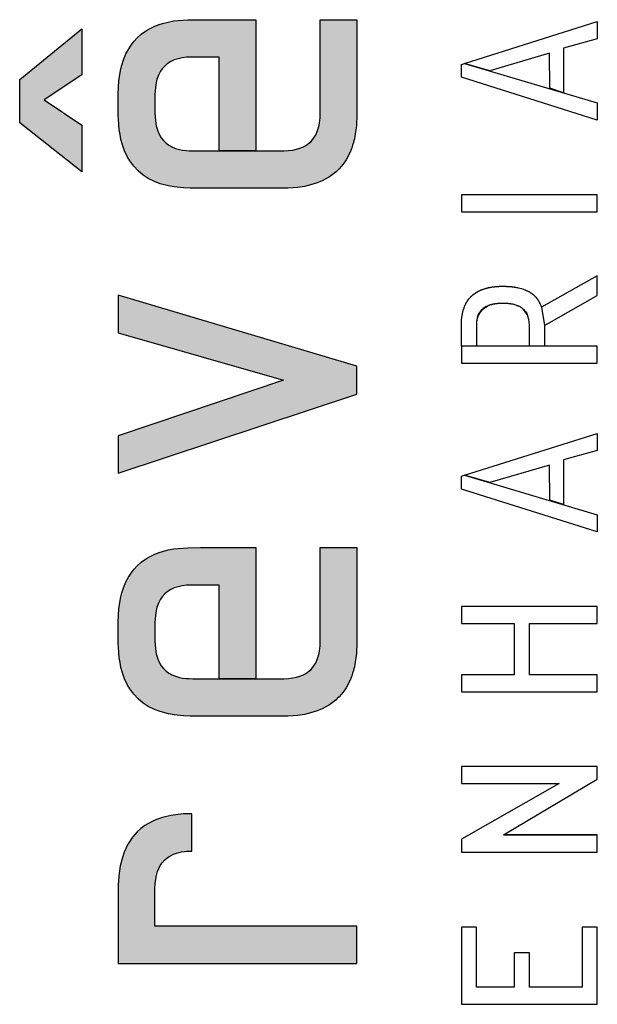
# Model space of a CAD drawing. Extents: x 0 to 116, y 0 to 84.
# Tile 11 of 22: x 100.255 to 100.85, y 1.836 to 2.85. Entities that reach past the tile are written whole.
import ezdxf

# ---------------------------------------------------------------- set-up
doc = ezdxf.new("R2010")
doc.units = 0
doc.layers.add('16', color=7, linetype='CONTINUOUS')
doc.layers.add('7', color=7, linetype='CONTINUOUS')

msp = doc.modelspace()

# ---------------------------------------------------------------- linework, layer by layer
at = {"layer": '16', "linetype": 'CONTINUOUS'}
for p, q in [((100.712926, 2.804645), (100.849719, 2.847646)), ((100.849719, 2.847646), (100.849719, 2.830038)), ((100.849719, 2.830038), (100.814717, 2.820361)), ((100.814717, 2.820361), (100.814717, 2.774395)), ((100.800593, 2.815044), (100.738976, 2.79706)), ((100.800694, 2.779093), (100.800593, 2.815044)), ((100.709683, 2.803625), (100.712926, 2.804645)), ((100.709683, 2.790433), (100.709683, 2.803625)), ((100.712926, 2.804645), (100.849719, 2.764022)), ((100.738976, 2.79706), (100.712926, 2.804645)), ((100.849719, 2.746414), (100.709683, 2.790433)), ((100.814717, 2.774395), (100.800694, 2.779093)), ((100.849719, 2.764022), (100.849719, 2.746414)), ((100.849719, 2.669477), (100.709683, 2.669477)), ((100.709683, 2.669477), (100.709683, 2.651869)), ((100.849719, 2.651869), (100.849719, 2.669477)), ((100.709683, 2.651869), (100.849719, 2.651869)), ((100.849717, 2.586113), (100.792064, 2.553631)), ((100.849719, 2.586111), (100.849717, 2.586113)), ((100.849719, 2.56577), (100.849719, 2.586111)), ((100.738243, 2.573968), (100.738793, 2.574079)), ((100.738793, 2.574079), (100.739347, 2.574185)), ((100.739347, 2.574185), (100.739906, 2.574286)), ((100.739906, 2.574286), (100.740471, 2.574382)), ((100.740471, 2.574382), (100.741042, 2.574474)), ((100.741042, 2.574474), (100.741617, 2.574561)), ((100.741617, 2.574561), (100.742197, 2.574643)), ((100.742197, 2.574643), (100.742783, 2.57472)), ((100.742783, 2.57472), (100.743374, 2.574792)), ((100.743374, 2.574792), (100.743971, 2.574859)), ((100.743971, 2.574859), (100.744572, 2.574922)), ((100.744572, 2.574922), (100.745179, 2.57498)), ((100.745179, 2.57498), (100.745791, 2.575033)), ((100.745791, 2.575033), (100.746409, 2.575081)), ((100.746409, 2.575081), (100.747031, 2.575124)), ((100.747031, 2.575124), (100.747658, 2.575162)), ((100.747658, 2.575162), (100.748291, 2.575195)), ((100.748291, 2.575195), (100.748929, 2.575224)), ((100.748929, 2.575224), (100.750222, 2.575267)), ((100.750222, 2.575267), (100.750875, 2.575281)), ((100.750875, 2.575281), (100.751535, 2.57529)), ((100.751535, 2.57529), (100.752199, 2.575294)), ((100.752199, 2.575294), (100.752777, 2.575294)), ((100.752777, 2.575294), (100.753291, 2.575291)), ((100.753291, 2.575291), (100.753803, 2.575286)), ((100.753803, 2.575286), (100.75431, 2.575278)), ((100.75431, 2.575278), (100.755317, 2.575253)), ((100.755317, 2.575253), (100.75631, 2.575218)), ((100.75631, 2.575218), (100.757291, 2.575173)), ((100.757291, 2.575173), (100.758259, 2.575117)), ((100.758259, 2.575117), (100.758737, 2.575085)), ((100.758737, 2.575085), (100.759213, 2.57505)), ((100.759213, 2.57505), (100.759685, 2.575013)), ((100.759685, 2.575013), (100.760153, 2.574973)), ((100.760153, 2.574973), (100.76062, 2.57493)), ((100.76062, 2.57493), (100.761081, 2.574885)), ((100.761081, 2.574885), (100.761541, 2.574837)), ((100.761541, 2.574837), (100.761997, 2.574787)), ((100.761997, 2.574787), (100.7629, 2.574678)), ((100.7629, 2.574678), (100.763788, 2.574558)), ((100.763788, 2.574558), (100.764228, 2.574494)), ((100.764228, 2.574494), (100.765098, 2.574359)), ((100.765098, 2.574359), (100.765527, 2.574287)), ((100.765527, 2.574287), (100.766378, 2.574136)), ((100.766378, 2.574136), (100.766797, 2.574056)), ((100.766797, 2.574056), (100.767627, 2.573889)), ((100.718329, 2.563288), (100.718941, 2.56396)), ((100.718941, 2.56396), (100.719256, 2.564289)), ((100.719256, 2.564289), (100.719574, 2.564613)), ((100.719574, 2.564613), (100.720228, 2.565247)), ((100.720228, 2.565247), (100.720563, 2.565556)), ((100.720563, 2.565556), (100.720903, 2.565861)), ((100.720903, 2.565861), (100.721599, 2.566456)), ((100.721599, 2.566456), (100.725391, 2.56914)), ((100.725799, 2.569382), (100.724988, 2.568893)), ((100.724988, 2.568893), (100.725391, 2.56914)), ((100.725391, 2.56914), (100.726213, 2.569618)), ((100.725391, 2.56914), (100.725799, 2.569382)), ((100.725799, 2.569382), (100.726213, 2.569618)), ((100.726213, 2.569618), (100.725799, 2.569382)), ((100.726213, 2.569618), (100.726631, 2.569851)), ((100.726631, 2.569851), (100.727055, 2.570078)), ((100.727055, 2.570078), (100.727483, 2.5703)), ((100.727483, 2.5703), (100.727918, 2.570518)), ((100.727918, 2.570518), (100.728357, 2.570731)), ((100.728357, 2.570731), (100.728801, 2.570938)), ((100.728801, 2.570938), (100.729251, 2.571141)), ((100.729251, 2.571141), (100.729707, 2.571339)), ((100.729707, 2.571339), (100.730167, 2.571533)), ((100.730167, 2.571533), (100.730632, 2.571721)), ((100.730632, 2.571721), (100.731103, 2.571905)), ((100.731103, 2.571905), (100.73158, 2.572084)), ((100.73158, 2.572084), (100.73206, 2.572258)), ((100.73206, 2.572258), (100.732546, 2.572427)), ((100.732546, 2.572427), (100.733038, 2.572591)), ((100.733038, 2.572591), (100.733535, 2.572751)), ((100.733535, 2.572751), (100.734038, 2.572905)), ((100.734038, 2.572905), (100.734545, 2.573055)), ((100.734545, 2.573055), (100.735057, 2.5732)), ((100.735057, 2.5732), (100.735575, 2.57334)), ((100.735575, 2.57334), (100.736099, 2.573475)), ((100.736099, 2.573475), (100.736626, 2.573606)), ((100.736626, 2.573606), (100.73716, 2.573731)), ((100.73716, 2.573731), (100.737698, 2.573852)), ((100.737698, 2.573852), (100.738243, 2.573968)), ((100.767627, 2.573889), (100.768038, 2.573801)), ((100.768038, 2.573801), (100.768444, 2.573711)), ((100.768444, 2.573711), (100.771582, 2.572894)), ((100.771582, 2.572894), (100.775213, 2.571634)), ((100.775213, 2.571634), (100.775557, 2.571493)), ((100.775557, 2.571493), (100.7759, 2.57135)), ((100.7759, 2.57135), (100.776237, 2.571204)), ((100.776237, 2.571204), (100.776573, 2.571055)), ((100.776573, 2.571055), (100.777233, 2.57075)), ((100.777233, 2.57075), (100.777559, 2.570594)), ((100.777559, 2.570594), (100.777881, 2.570435)), ((100.777881, 2.570435), (100.7782, 2.570273)), ((100.7782, 2.570273), (100.778516, 2.570109)), ((100.778516, 2.570109), (100.778827, 2.569941)), ((100.778827, 2.569941), (100.779138, 2.569772)), ((100.779138, 2.569772), (100.779442, 2.569599)), ((100.779442, 2.569599), (100.779746, 2.569424)), ((100.779746, 2.569424), (100.780045, 2.569247)), ((100.780045, 2.569247), (100.780633, 2.568883)), ((100.780633, 2.568883), (100.780923, 2.568698)), ((100.780923, 2.568698), (100.781492, 2.568319)), ((100.781492, 2.568319), (100.781772, 2.568125)), ((100.781772, 2.568125), (100.782322, 2.56773)), ((100.782322, 2.56773), (100.783122, 2.567117)), ((100.783122, 2.567117), (100.783639, 2.566696)), ((100.783639, 2.566696), (100.783892, 2.566481)), ((100.783892, 2.566481), (100.78625, 2.564187)), ((100.78625, 2.564187), (100.787507, 2.562683)), ((100.795251, 2.53479), (100.849719, 2.56577)), ((100.712617, 2.553712), (100.712795, 2.554167)), ((100.712795, 2.554167), (100.71336, 2.555502)), ((100.71336, 2.555502), (100.713559, 2.555937)), ((100.713559, 2.555937), (100.713763, 2.556367)), ((100.713763, 2.556367), (100.714187, 2.557214)), ((100.714187, 2.557214), (100.714406, 2.55763)), ((100.714406, 2.55763), (100.714861, 2.558447)), ((100.714861, 2.558447), (100.715097, 2.558848)), ((100.715097, 2.558848), (100.715338, 2.559245)), ((100.715338, 2.559245), (100.715583, 2.559637)), ((100.715583, 2.559637), (100.715835, 2.560024)), ((100.715835, 2.560024), (100.716091, 2.560406)), ((100.716091, 2.560406), (100.71689, 2.561523)), ((100.71689, 2.561523), (100.717169, 2.561886)), ((100.717169, 2.561886), (100.717451, 2.562244)), ((100.717451, 2.562244), (100.718031, 2.562945)), ((100.718031, 2.562945), (100.718329, 2.563288)), ((100.736656, 2.554959), (100.730985, 2.551275)), ((100.735316, 2.55432), (100.732224, 2.552341)), ((100.732441, 2.55251), (100.736656, 2.554959)), ((100.735841, 2.554583), (100.733345, 2.553156)), ((100.733345, 2.553156), (100.735316, 2.55432)), ((100.73611, 2.554711), (100.735841, 2.554583)), ((100.736381, 2.554837), (100.73611, 2.554711)), ((100.736934, 2.555079), (100.736381, 2.554837)), ((100.737499, 2.555311), (100.736934, 2.555079)), ((100.737787, 2.555422), (100.737499, 2.555311)), ((100.738373, 2.555638), (100.737787, 2.555422)), ((100.738671, 2.555741), (100.738373, 2.555638)), ((100.738973, 2.555842), (100.738671, 2.555741)), ((100.739585, 2.556036), (100.738973, 2.555842)), ((100.740211, 2.556219), (100.739585, 2.556036)), ((100.740529, 2.556307), (100.740211, 2.556219)), ((100.740851, 2.556392), (100.740529, 2.556307)), ((100.741175, 2.556474), (100.740851, 2.556392)), ((100.741503, 2.556554), (100.741175, 2.556474)), ((100.741834, 2.55663), (100.741503, 2.556554)), ((100.742169, 2.556704), (100.741834, 2.55663)), ((100.742507, 2.556776), (100.742169, 2.556704)), ((100.742848, 2.556844), (100.742507, 2.556776)), ((100.743193, 2.55691), (100.742848, 2.556844)), ((100.74354, 2.556974), (100.743193, 2.55691)), ((100.743892, 2.557034), (100.74354, 2.556974)), ((100.744247, 2.557092), (100.743892, 2.557034)), ((100.744605, 2.557147), (100.744247, 2.557092)), ((100.744967, 2.5572), (100.744605, 2.557147)), ((100.745331, 2.55725), (100.744967, 2.5572)), ((100.7457, 2.557297), (100.745331, 2.55725)), ((100.746071, 2.557341), (100.7457, 2.557297)), ((100.746445, 2.557383), (100.746071, 2.557341)), ((100.746823, 2.557422), (100.746445, 2.557383)), ((100.747589, 2.557492), (100.746823, 2.557422)), ((100.747978, 2.557523), (100.747589, 2.557492)), ((100.748369, 2.557551), (100.747978, 2.557523)), ((100.748763, 2.557577), (100.748369, 2.557551)), ((100.749562, 2.55762), (100.748763, 2.557577)), ((100.749968, 2.557637), (100.749562, 2.55762)), ((100.750375, 2.557652), (100.749968, 2.557637)), ((100.750787, 2.557664), (100.750375, 2.557652)), ((100.75162, 2.55768), (100.750787, 2.557664)), ((100.752042, 2.557684), (100.75162, 2.55768)), ((100.752467, 2.557686), (100.752042, 2.557684)), ((100.752891, 2.557684), (100.752467, 2.557686)), ((100.753312, 2.55768), (100.752891, 2.557684)), ((100.753728, 2.557674), (100.753312, 2.55768)), ((100.754143, 2.557664), (100.753728, 2.557674)), ((100.754554, 2.557652), (100.754143, 2.557664)), ((100.754961, 2.557637), (100.754554, 2.557652)), ((100.755366, 2.55762), (100.754961, 2.557637)), ((100.755766, 2.5576), (100.755366, 2.55762)), ((100.756163, 2.557577), (100.755766, 2.5576)), ((100.756949, 2.557523), (100.756163, 2.557577)), ((100.757336, 2.557492), (100.756949, 2.557523)), ((100.75772, 2.557458), (100.757336, 2.557492)), ((100.758101, 2.557422), (100.75772, 2.557458)), ((100.758479, 2.557383), (100.758101, 2.557422)), ((100.758853, 2.557341), (100.758479, 2.557383)), ((100.759224, 2.557297), (100.758853, 2.557341)), ((100.759591, 2.55725), (100.759224, 2.557297)), ((100.759955, 2.5572), (100.759591, 2.55725)), ((100.760674, 2.557092), (100.759955, 2.5572)), ((100.761027, 2.557034), (100.760674, 2.557092)), ((100.761727, 2.55691), (100.761027, 2.557034)), ((100.76207, 2.556844), (100.761727, 2.55691)), ((100.762411, 2.556776), (100.76207, 2.556844)), ((100.762749, 2.556704), (100.762411, 2.556776)), ((100.763742, 2.556474), (100.762749, 2.556704)), ((100.764066, 2.556392), (100.763742, 2.556474)), ((100.764705, 2.556219), (100.764066, 2.556392)), ((100.765638, 2.555941), (100.764705, 2.556219)), ((100.766243, 2.555741), (100.765638, 2.555941)), ((100.766541, 2.555638), (100.766243, 2.555741)), ((100.767414, 2.555311), (100.766541, 2.555638)), ((100.767698, 2.555196), (100.767414, 2.555311)), ((100.768257, 2.554959), (100.767698, 2.555196)), ((100.768531, 2.554837), (100.768257, 2.554959)), ((100.768801, 2.554711), (100.768531, 2.554837)), ((100.76907, 2.554583), (100.768801, 2.554711)), ((100.769335, 2.554453), (100.76907, 2.554583)), ((100.769595, 2.55432), (100.769335, 2.554453)), ((100.770107, 2.554045), (100.769595, 2.55432)), ((100.770606, 2.553759), (100.770107, 2.554045)), ((100.77085, 2.553612), (100.770606, 2.553759)), ((100.787507, 2.562683), (100.787705, 2.562424)), ((100.787705, 2.562424), (100.78828, 2.561628)), ((100.78828, 2.561628), (100.788466, 2.561357)), ((100.788466, 2.561357), (100.788647, 2.561084)), ((100.788647, 2.561084), (100.788826, 2.560809)), ((100.788826, 2.560809), (100.789173, 2.560249)), ((100.789173, 2.560249), (100.789342, 2.559965)), ((100.789342, 2.559965), (100.789828, 2.559098)), ((100.789985, 2.558803), (100.789669, 2.55939)), ((100.789669, 2.55939), (100.790137, 2.558506)), ((100.789828, 2.559098), (100.789985, 2.558803)), ((100.790137, 2.558506), (100.790575, 2.557599)), ((100.790432, 2.557904), (100.790287, 2.558207)), ((100.790287, 2.558207), (100.791482, 2.55539)), ((100.790575, 2.557599), (100.790432, 2.557904)), ((100.791482, 2.55539), (100.792205, 2.553711)), ((100.709871, 2.540777), (100.711252, 2.549403)), ((100.711252, 2.549403), (100.711383, 2.549901)), ((100.711383, 2.549901), (100.711519, 2.550395)), ((100.711519, 2.550395), (100.71166, 2.550883)), ((100.71166, 2.550883), (100.711806, 2.551367)), ((100.711806, 2.551367), (100.712444, 2.553253)), ((100.712444, 2.553253), (100.712617, 2.553712)), ((100.726328, 2.543675), (100.726163, 2.543121)), ((100.726416, 2.543949), (100.726328, 2.543675)), ((100.726416, 2.543949), (100.727729, 2.547019)), ((100.726602, 2.544487), (100.726416, 2.543949)), ((100.726508, 2.544219), (100.726416, 2.543949)), ((100.730046, 2.550312), (100.726508, 2.544219)), ((100.726699, 2.544753), (100.726602, 2.544487)), ((100.7268, 2.545015), (100.726699, 2.544753)), ((100.726905, 2.545275), (100.7268, 2.545015)), ((100.727013, 2.545533), (100.726905, 2.545275)), ((100.730791, 2.551087), (100.727013, 2.545533)), ((100.727013, 2.545533), (100.730412, 2.550705)), ((100.727729, 2.547019), (100.727013, 2.545533)), ((100.727729, 2.547019), (100.731384, 2.551641)), ((100.727995, 2.547493), (100.727729, 2.547019)), ((100.732441, 2.55251), (100.727995, 2.547493)), ((100.733818, 2.553463), (100.728717, 2.548631)), ((100.728717, 2.548631), (100.733114, 2.552998)), ((100.72919, 2.549282), (100.733818, 2.553463)), ((100.729355, 2.549493), (100.72919, 2.549282)), ((100.729523, 2.549702), (100.729355, 2.549493)), ((100.729869, 2.550111), (100.729523, 2.549702)), ((100.730046, 2.550312), (100.729869, 2.550111)), ((100.730228, 2.55051), (100.730046, 2.550312)), ((100.730228, 2.55051), (100.730046, 2.550312)), ((100.7306, 2.550898), (100.730228, 2.55051)), ((100.730412, 2.550705), (100.730228, 2.55051)), ((100.730985, 2.551275), (100.7306, 2.550898)), ((100.730985, 2.551275), (100.730791, 2.551087)), ((100.731183, 2.551459), (100.730985, 2.551275)), ((100.731384, 2.551641), (100.731183, 2.551459)), ((100.732224, 2.552341), (100.732441, 2.55251)), ((100.733114, 2.552998), (100.732441, 2.55251)), ((100.771329, 2.553311), (100.77085, 2.553612)), ((100.771794, 2.552998), (100.771329, 2.553311)), ((100.772246, 2.552675), (100.771794, 2.552998)), ((100.772468, 2.55251), (100.772246, 2.552675)), ((100.772685, 2.552341), (100.772468, 2.55251)), ((100.7729, 2.55217), (100.772685, 2.552341)), ((100.773724, 2.551459), (100.7729, 2.55217)), ((100.776773, 2.547726), (100.773724, 2.551459)), ((100.773724, 2.551459), (100.774679, 2.55051)), ((100.773922, 2.551275), (100.773724, 2.551459)), ((100.774307, 2.550898), (100.773922, 2.551275)), ((100.774307, 2.550898), (100.774116, 2.551087)), ((100.774116, 2.551087), (100.777549, 2.546288)), ((100.774861, 2.550312), (100.774307, 2.550898)), ((100.774679, 2.55051), (100.774307, 2.550898)), ((100.777549, 2.546288), (100.774495, 2.550705)), ((100.774495, 2.550705), (100.775715, 2.549282)), ((100.775213, 2.549908), (100.774861, 2.550312)), ((100.775551, 2.549493), (100.775213, 2.549908)), ((100.776034, 2.548851), (100.775551, 2.549493)), ((100.775715, 2.549282), (100.777045, 2.547258)), ((100.77634, 2.548409), (100.776034, 2.548851)), ((100.776488, 2.548184), (100.77634, 2.548409)), ((100.776632, 2.547957), (100.776488, 2.548184)), ((100.776773, 2.547726), (100.776632, 2.547957)), ((100.776911, 2.547493), (100.776773, 2.547726)), ((100.777045, 2.547258), (100.776773, 2.547726)), ((100.777045, 2.547258), (100.776911, 2.547493)), ((100.777177, 2.547019), (100.777045, 2.547258)), ((100.777304, 2.546778), (100.777177, 2.547019)), ((100.777549, 2.546288), (100.777304, 2.546778)), ((100.777667, 2.546039), (100.777549, 2.546288)), ((100.777782, 2.545787), (100.777667, 2.546039)), ((100.778001, 2.545275), (100.777782, 2.545787)), ((100.778206, 2.544753), (100.778001, 2.545275)), ((100.778304, 2.544487), (100.778206, 2.544753)), ((100.779217, 2.541094), (100.778304, 2.544487)), ((100.792064, 2.553631), (100.79525, 2.534792)), ((100.792205, 2.553711), (100.792068, 2.553633)), ((100.792068, 2.553633), (100.795251, 2.53479)), ((100.709681, 2.513666), (100.709693, 2.536918)), ((100.709693, 2.536918), (100.709871, 2.540777)), ((100.725242, 2.536979), (100.725218, 2.513718)), ((100.725256, 2.537312), (100.725242, 2.536979)), ((100.725294, 2.537969), (100.725256, 2.537312)), ((100.725319, 2.538294), (100.725294, 2.537969)), ((100.725347, 2.538616), (100.725319, 2.538294)), ((100.725412, 2.539251), (100.725347, 2.538616)), ((100.725491, 2.539876), (100.725412, 2.539251)), ((100.725535, 2.540185), (100.725491, 2.539876)), ((100.725634, 2.540793), (100.725535, 2.540185)), ((100.725746, 2.541391), (100.725634, 2.540793)), ((100.725807, 2.541686), (100.725746, 2.541391)), ((100.725872, 2.541978), (100.725807, 2.541686)), ((100.72594, 2.542268), (100.725872, 2.541978)), ((100.726163, 2.543121), (100.72594, 2.542268)), ((100.779688, 2.535685), (100.779217, 2.541094)), ((100.779688, 2.513666), (100.779688, 2.535685)), ((100.795338, 2.534841), (100.795251, 2.534087)), ((100.795251, 2.53479), (100.79526, 2.534796)), ((100.795251, 2.534087), (100.795251, 2.533531)), ((100.795251, 2.533531), (100.795251, 2.532987)), ((100.79526, 2.534796), (100.798499, 2.536638)), ((100.798499, 2.536638), (100.795338, 2.534841)), ((100.795251, 2.532987), (100.795251, 2.532196)), ((100.795251, 2.532196), (100.795251, 2.531106)), ((100.795251, 2.531106), (100.795251, 2.530304)), ((100.795251, 2.530304), (100.795251, 2.529885)), ((100.795251, 2.529885), (100.795251, 2.529453)), ((100.795251, 2.529453), (100.795251, 2.529011)), ((100.795251, 2.529011), (100.795251, 2.528786)), ((100.795251, 2.528786), (100.795251, 2.528329)), ((100.795251, 2.528329), (100.795251, 2.52763)), ((100.795251, 2.52763), (100.795251, 2.526915)), ((100.795251, 2.526915), (100.795251, 2.526431)), ((100.795251, 2.526431), (100.795251, 2.526188)), ((100.795251, 2.526188), (100.795251, 2.525698)), ((100.795251, 2.525698), (100.795251, 2.525452)), ((100.795251, 2.525452), (100.795251, 2.524959)), ((100.795251, 2.524959), (100.795251, 2.524464)), ((100.795251, 2.524464), (100.795251, 2.523721)), ((100.795251, 2.523721), (100.795251, 2.523226)), ((100.849717, 2.513666), (100.709681, 2.513666)), ((100.709681, 2.513666), (100.709681, 2.496059)), ((100.725218, 2.513666), (100.709681, 2.513666)), ((100.725218, 2.513718), (100.725218, 2.513666)), ((100.795251, 2.513666), (100.779688, 2.513666)), ((100.795251, 2.523226), (100.795251, 2.522734)), ((100.795251, 2.522734), (100.795251, 2.522245)), ((100.795251, 2.522245), (100.795251, 2.522001)), ((100.795251, 2.522001), (100.795251, 2.520804)), ((100.795251, 2.520804), (100.795251, 2.519876)), ((100.795251, 2.519876), (100.795251, 2.519424)), ((100.795251, 2.519424), (100.795251, 2.518982)), ((100.795251, 2.518982), (100.795251, 2.518765)), ((100.795251, 2.518765), (100.795251, 2.51834)), ((100.795251, 2.51834), (100.795251, 2.518132)), ((100.795251, 2.518132), (100.795251, 2.517927)), ((100.795251, 2.517927), (100.795251, 2.517527)), ((100.795251, 2.517527), (100.795251, 2.51677)), ((100.795251, 2.51677), (100.795251, 2.516415)), ((100.795251, 2.516415), (100.795251, 2.516243)), ((100.795251, 2.516243), (100.795251, 2.515914)), ((100.795251, 2.515914), (100.795251, 2.515604)), ((100.795251, 2.515604), (100.795251, 2.515456)), ((100.795251, 2.515456), (100.795251, 2.515312)), ((100.795251, 2.515312), (100.795251, 2.515174)), ((100.795251, 2.515174), (100.795251, 2.513666)), ((100.849717, 2.496059), (100.849717, 2.513666)), ((100.709681, 2.496059), (100.849717, 2.496059)), ((100.712926, 2.380779), (100.849719, 2.42378)), ((100.849719, 2.42378), (100.849719, 2.406172)), ((100.849719, 2.406172), (100.814717, 2.396495)), ((100.814717, 2.396495), (100.814717, 2.350529)), ((100.800593, 2.391178), (100.738976, 2.373194)), ((100.800694, 2.355227), (100.800593, 2.391178)), ((100.709683, 2.379759), (100.712926, 2.380779)), ((100.709683, 2.366567), (100.709683, 2.379759)), ((100.712926, 2.380779), (100.849719, 2.340156)), ((100.738976, 2.373194), (100.712926, 2.380779)), ((100.849719, 2.322548), (100.709683, 2.366567)), ((100.814717, 2.350529), (100.800694, 2.355227)), ((100.849719, 2.340156), (100.849719, 2.322548)), ((100.849719, 2.245792), (100.709683, 2.245792)), ((100.709683, 2.245792), (100.709683, 2.228183)), ((100.849719, 2.228183), (100.849719, 2.245792)), ((100.709683, 2.228183), (100.764126, 2.228183)), ((100.764126, 2.228183), (100.764126, 2.175359)), ((100.779688, 2.175359), (100.779688, 2.228183)), ((100.779688, 2.228183), (100.849719, 2.228183)), ((100.764126, 2.175359), (100.709683, 2.175359)), ((100.709683, 2.175359), (100.709683, 2.15775)), ((100.849719, 2.175359), (100.779688, 2.175359)), ((100.849719, 2.15775), (100.849719, 2.175359)), ((100.709683, 2.15775), (100.849719, 2.15775)), ((100.709683, 2.15775), (100.709683, 2.15775)), ((100.849719, 2.080995), (100.709683, 2.080995)), ((100.709683, 2.080995), (100.709683, 2.063389)), ((100.849719, 2.067843), (100.849719, 2.080995)), ((100.752918, 2.010565), (100.849719, 2.067843)), ((100.709683, 2.063389), (100.810411, 2.063389)), ((100.810411, 2.063389), (100.709683, 2.006137)), ((100.849719, 2.010565), (100.752918, 2.010565)), ((100.752918, 2.010565), (100.849719, 2.010565)), ((100.849719, 2.010565), (100.752918, 2.010565)), ((100.849719, 1.992956), (100.849719, 2.010565)), ((100.709683, 2.006137), (100.709683, 1.992956)), ((100.709683, 1.992956), (100.849719, 1.992956)), ((100.709683, 1.992956), (100.709683, 1.992956)), ((100.709683, 1.915508), (100.709683, 1.836272)), ((100.725218, 1.915508), (100.709683, 1.915508)), ((100.709683, 1.915508), (100.709683, 1.915508)), ((100.725218, 1.853881), (100.725218, 1.915508)), ((100.849719, 1.915508), (100.834157, 1.915508)), ((100.834157, 1.915508), (100.834157, 1.853881)), ((100.849719, 1.836273), (100.849719, 1.915508)), ((100.779688, 1.889097), (100.764126, 1.889097)), ((100.764126, 1.889097), (100.764126, 1.853881)), ((100.779688, 1.853881), (100.779688, 1.889097)), ((100.764126, 1.853881), (100.725218, 1.853881)), ((100.834157, 1.853881), (100.779688, 1.853881)), ((100.709683, 1.836272), (100.849719, 1.836273))]:
    msp.add_line(p, q, dxfattribs=at)
at = {"layer": '7', "linetype": 'CONTINUOUS'}
for points in [[(100.564281, 2.849654), (100.602106, 2.849654), (100.602106, 2.753221), (100.602028, 2.748482), (100.601802, 2.743892), (100.601536, 2.74055), (100.601053, 2.736223), (100.60042, 2.732049), (100.599849, 2.729015), (100.599421, 2.72704), (100.598957, 2.725104), (100.598456, 2.723204), (100.597635, 2.720426), (100.59673, 2.717732), (100.595743, 2.715122), (100.595039, 2.71343), (100.593519, 2.710159), (100.592282, 2.707803), (100.59096, 2.705533), (100.589557, 2.703347), (100.587556, 2.700565), (100.585959, 2.698577), (100.583699, 2.696058), (100.581907, 2.694267), (100.580666, 2.693122), (100.578074, 2.690942), (100.573908, 2.687954), (100.570183, 2.685724), (100.566226, 2.683729), (100.561173, 2.681647), (100.555787, 2.679903), (100.548091, 2.678106), (100.540869, 2.677028), (100.536541, 2.676619), (100.530922, 2.67632), (100.52744, 2.676255), (100.430431, 2.676255), (100.423572, 2.676499), (100.413908, 2.677496), (100.407881, 2.678585), (100.399463, 2.680855), (100.393435, 2.683147), (100.387098, 2.686332), (100.382037, 2.689614), (100.37681, 2.693929), (100.372173, 2.698847), (100.368129, 2.704368), (100.365484, 2.708905), (100.362818, 2.714625), (100.360606, 2.720806), (100.35907, 2.726473), (100.358045, 2.731452), (100.35725, 2.736667), (100.356782, 2.741008), (100.356355, 2.747803), (100.356287, 2.750142), (100.356256, 2.773087), (100.356445, 2.780122), (100.356969, 2.786817), (100.357825, 2.793174), (100.359013, 2.799192), (100.359991, 2.803016), (100.361735, 2.80847), (100.36419, 2.814405), (100.366654, 2.819123), (100.369453, 2.823504), (100.372583, 2.827546), (100.375446, 2.830655), (100.379844, 2.834613), (100.385422, 2.83857), (100.388433, 2.840324), (100.394059, 2.843027), (100.398354, 2.844677), (100.401956, 2.845826), (100.407638, 2.847269), (100.41365, 2.848372), (100.417844, 2.848919), (100.42782, 2.849598), (100.440843, 2.849654), (100.498124, 2.849654), (100.498124, 2.714786), (100.460301, 2.714786), (100.460301, 2.811121), (100.430343, 2.811121), (100.426679, 2.810923), (100.421928, 2.810341), (100.418018, 2.809502), (100.413971, 2.808199), (100.4103, 2.806512), (100.406657, 2.804189), (100.404076, 2.801992), (100.401524, 2.79916), (100.3998, 2.796695), (100.397915, 2.793185), (100.39612, 2.788379), (100.395167, 2.784528), (100.394451, 2.779834), (100.394181, 2.776495), (100.394079, 2.772229), (100.394079, 2.767647), (100.394079, 2.75392), (100.394148, 2.750074), (100.394501, 2.745606), (100.39536, 2.740447), (100.39684, 2.735319), (100.398073, 2.732352), (100.40047, 2.728159), (100.402847, 2.725154), (100.405599, 2.722531), (100.408359, 2.72052), (100.411415, 2.718811), (100.415205, 2.717248), (100.419369, 2.716068), (100.422352, 2.715494), (100.426042, 2.715038), (100.429384, 2.71483), (100.433076, 2.714786), (100.435545, 2.714786), (100.5269, 2.714786), (100.531459, 2.714966), (100.536234, 2.715527), (100.539686, 2.716228), (100.543355, 2.717309), (100.547128, 2.718887), (100.549435, 2.72015), (100.552251, 2.722099), (100.554473, 2.724052), (100.55592, 2.725587), (100.557506, 2.727586), (100.559359, 2.730515), (100.561261, 2.734601), (100.562819, 2.739641), (100.563519, 2.743147), (100.564126, 2.748554), (100.564277, 2.752621), (100.564281, 2.756906), (100.564281, 2.849654)], [(100.318591, 2.69311), (100.254699, 2.743356), (100.254699, 2.788051), (100.318591, 2.84036), (100.318591, 2.792892), (100.279788, 2.76733), (100.318591, 2.741057), (100.318591, 2.69311)], [(100.356256, 2.42152), (100.356256, 2.382989), (100.602106, 2.464068), (100.602106, 2.493002), (100.356256, 2.565993), (100.356256, 2.527458), (100.526458, 2.478534), (100.356256, 2.421523), (100.356256, 2.42152)], [(100.564281, 2.306264), (100.602106, 2.306264), (100.602106, 2.20983), (100.602028, 2.205091), (100.601802, 2.200501), (100.601536, 2.197159), (100.601053, 2.192832), (100.60042, 2.188658), (100.599849, 2.185624), (100.599421, 2.183649), (100.598957, 2.181713), (100.598456, 2.179813), (100.597635, 2.177035), (100.59673, 2.174341), (100.595743, 2.171732), (100.595039, 2.170039), (100.593519, 2.166768), (100.592282, 2.164412), (100.59096, 2.162142), (100.589557, 2.159956), (100.587556, 2.157174), (100.585959, 2.155186), (100.583699, 2.152667), (100.581907, 2.150876), (100.580666, 2.149731), (100.578074, 2.147551), (100.573908, 2.144563), (100.570183, 2.142334), (100.566226, 2.140338), (100.561173, 2.138256), (100.555787, 2.136512), (100.548091, 2.134715), (100.540869, 2.133637), (100.536541, 2.133229), (100.530922, 2.132929), (100.52744, 2.132864), (100.430431, 2.132864), (100.423572, 2.133108), (100.413908, 2.134105), (100.407881, 2.135194), (100.399463, 2.137464), (100.393435, 2.139756), (100.387098, 2.142942), (100.382037, 2.146223), (100.37681, 2.150538), (100.372173, 2.155456), (100.368129, 2.160977), (100.365484, 2.165514), (100.362818, 2.171234), (100.360606, 2.177416), (100.35907, 2.183082), (100.358045, 2.188061), (100.35725, 2.193277), (100.356782, 2.197617), (100.356355, 2.204412), (100.356287, 2.206751), (100.356256, 2.229697), (100.356445, 2.236731), (100.356969, 2.243426), (100.357825, 2.249783), (100.359013, 2.255801), (100.359991, 2.259625), (100.361735, 2.265079), (100.36419, 2.271014), (100.366654, 2.275733), (100.369453, 2.280113), (100.372583, 2.284155), (100.375446, 2.287264), (100.379844, 2.291222), (100.385422, 2.295179), (100.388433, 2.296933), (100.394059, 2.299636), (100.398354, 2.301286), (100.401956, 2.302435), (100.407638, 2.303879), (100.41365, 2.304981), (100.417844, 2.305528), (100.42782, 2.306207), (100.440843, 2.306264), (100.498124, 2.306264), (100.498124, 2.171395), (100.460301, 2.171395), (100.460301, 2.26773), (100.430343, 2.26773), (100.426679, 2.267532), (100.421928, 2.26695), (100.418018, 2.266111), (100.413971, 2.264808), (100.4103, 2.263121), (100.406657, 2.260798), (100.404076, 2.258602), (100.401524, 2.255769), (100.3998, 2.253304), (100.397915, 2.249794), (100.39612, 2.244988), (100.395167, 2.241137), (100.394451, 2.236443), (100.394181, 2.233104), (100.394079, 2.228838), (100.394079, 2.224256), (100.394079, 2.21053), (100.394148, 2.206683), (100.394501, 2.202215), (100.39536, 2.197056), (100.39684, 2.191928), (100.398073, 2.188961), (100.40047, 2.184769), (100.402847, 2.181763), (100.405599, 2.17914), (100.408359, 2.177129), (100.411415, 2.17542), (100.415205, 2.173858), (100.419369, 2.172677), (100.422352, 2.172103), (100.426042, 2.171647), (100.429384, 2.171439), (100.433076, 2.171395), (100.435545, 2.171395), (100.5269, 2.171395), (100.531459, 2.171575), (100.536234, 2.172136), (100.539686, 2.172837), (100.543355, 2.173918), (100.547128, 2.175496), (100.549435, 2.176759), (100.552251, 2.178708), (100.554473, 2.180661), (100.55592, 2.182197), (100.557506, 2.184195), (100.559359, 2.187124), (100.561261, 2.19121), (100.562819, 2.19625), (100.563519, 2.199756), (100.564126, 2.205163), (100.564277, 2.20923), (100.564281, 2.213516), (100.564281, 2.306264)], [(100.602106, 1.878328), (100.602106, 1.916842), (100.602106, 1.91686), (100.602103, 1.916862), (100.394079, 1.916862), (100.394083, 1.956296), (100.394246, 1.960353), (100.394789, 1.965229), (100.395471, 1.968757), (100.396681, 1.972952), (100.39788, 1.975949), (100.39953, 1.979093), (100.401476, 1.981935), (100.404323, 1.985061), (100.406592, 1.98697), (100.40946, 1.988867), (100.413041, 1.990643), (100.416085, 1.991759), (100.418871, 1.992532), (100.421322, 1.993047), (100.424413, 1.99351), (100.426567, 1.993723), (100.429361, 1.993885), (100.43168, 1.993929), (100.431902, 1.993932), (100.431902, 2.032464), (100.423013, 2.032182), (100.410345, 2.030625), (100.401718, 2.028567), (100.395526, 2.026437), (100.390579, 2.024244), (100.383781, 2.020319), (100.379666, 2.017279), (100.375884, 2.013898), (100.370834, 2.008192), (100.366974, 2.002479), (100.366103, 2.000957), (100.362296, 1.99278), (100.360456, 1.987421), (100.358321, 1.978748), (100.357459, 1.9736), (100.356828, 1.968218), (100.35649, 1.963742), (100.3563, 1.959116), (100.356261, 1.956746), (100.356256, 1.952511), (100.356256, 1.947206), (100.356256, 1.942038), (100.356256, 1.878328), (100.602106, 1.878328)]]:
    msp.add_lwpolyline(points, dxfattribs=at)
for points in [[(100.41365, 2.848372), (100.4103, 2.806512), (100.407638, 2.847269)], [(100.413971, 2.808199), (100.4103, 2.806512), (100.41365, 2.848372)], [(100.417844, 2.848919), (100.413971, 2.808199), (100.41365, 2.848372)], [(100.418018, 2.809502), (100.413971, 2.808199), (100.417844, 2.848919)], [(100.42782, 2.849598), (100.418018, 2.809502), (100.417844, 2.848919)], [(100.421928, 2.810341), (100.418018, 2.809502), (100.42782, 2.849598)], [(100.426679, 2.810923), (100.421928, 2.810341), (100.42782, 2.849598)], [(100.42782, 2.849598), (100.430343, 2.811121), (100.426679, 2.810923)], [(100.440843, 2.849654), (100.430343, 2.811121), (100.42782, 2.849598)], [(100.440843, 2.849654), (100.460301, 2.811121), (100.430343, 2.811121)], [(100.498124, 2.849654), (100.460301, 2.811121), (100.440843, 2.849654)], [(100.498124, 2.849654), (100.460301, 2.714786), (100.460301, 2.811121)], [(100.498124, 2.714786), (100.460301, 2.714786), (100.498124, 2.849654)], [(100.566226, 2.683729), (100.564281, 2.756906), (100.602106, 2.849654)], [(100.564281, 2.756906), (100.564281, 2.849654), (100.602106, 2.849654)], [(100.566226, 2.683729), (100.602106, 2.849654), (100.570183, 2.685724)], [(100.602106, 2.849654), (100.573908, 2.687954), (100.570183, 2.685724)], [(100.602106, 2.849654), (100.578074, 2.690942), (100.573908, 2.687954)], [(100.602106, 2.849654), (100.580666, 2.693122), (100.578074, 2.690942)], [(100.602106, 2.849654), (100.581907, 2.694267), (100.580666, 2.693122)], [(100.602106, 2.849654), (100.583699, 2.696058), (100.581907, 2.694267)], [(100.602106, 2.849654), (100.585959, 2.698577), (100.583699, 2.696058)], [(100.602106, 2.849654), (100.587556, 2.700565), (100.585959, 2.698577)], [(100.602106, 2.849654), (100.589557, 2.703347), (100.587556, 2.700565)], [(100.602106, 2.849654), (100.59096, 2.705533), (100.589557, 2.703347)], [(100.602106, 2.849654), (100.592282, 2.707803), (100.59096, 2.705533)], [(100.602106, 2.849654), (100.593519, 2.710159), (100.592282, 2.707803)], [(100.602106, 2.849654), (100.595039, 2.71343), (100.593519, 2.710159)], [(100.602106, 2.849654), (100.595743, 2.715122), (100.595039, 2.71343)], [(100.602106, 2.849654), (100.59673, 2.717732), (100.595743, 2.715122)], [(100.602106, 2.849654), (100.597635, 2.720426), (100.59673, 2.717732)], [(100.602106, 2.849654), (100.598456, 2.723204), (100.597635, 2.720426)], [(100.602106, 2.849654), (100.598957, 2.725104), (100.598456, 2.723204)], [(100.602106, 2.849654), (100.599421, 2.72704), (100.598957, 2.725104)], [(100.602106, 2.849654), (100.599849, 2.729015), (100.599421, 2.72704)], [(100.602106, 2.849654), (100.60042, 2.732049), (100.599849, 2.729015)], [(100.602106, 2.849654), (100.601053, 2.736223), (100.60042, 2.732049)], [(100.602106, 2.849654), (100.601536, 2.74055), (100.601053, 2.736223)], [(100.602106, 2.849654), (100.601802, 2.743892), (100.601536, 2.74055)], [(100.602106, 2.849654), (100.602028, 2.748482), (100.601802, 2.743892)], [(100.602106, 2.849654), (100.602106, 2.753221), (100.602028, 2.748482)], [(100.279788, 2.76733), (100.254699, 2.743356), (100.318591, 2.84036)], [(100.318591, 2.84036), (100.254699, 2.743356), (100.254699, 2.788051)], [(100.279788, 2.76733), (100.318591, 2.84036), (100.318591, 2.792892)], [(100.379844, 2.834613), (100.385422, 2.83857), (100.382037, 2.689614)], [(100.382037, 2.689614), (100.385422, 2.83857), (100.387098, 2.686332)], [(100.385422, 2.83857), (100.388433, 2.840324), (100.387098, 2.686332)], [(100.387098, 2.686332), (100.388433, 2.840324), (100.393435, 2.683147)], [(100.388433, 2.840324), (100.394059, 2.843027), (100.393435, 2.683147)], [(100.393435, 2.683147), (100.394059, 2.843027), (100.394079, 2.75392)], [(100.394181, 2.776495), (100.394059, 2.843027), (100.398354, 2.844677)], [(100.394059, 2.843027), (100.394079, 2.772229), (100.394079, 2.75392)], [(100.394181, 2.776495), (100.394079, 2.772229), (100.394059, 2.843027)], [(100.394451, 2.779834), (100.394181, 2.776495), (100.398354, 2.844677)], [(100.395167, 2.784528), (100.394451, 2.779834), (100.398354, 2.844677)], [(100.39612, 2.788379), (100.395167, 2.784528), (100.398354, 2.844677)], [(100.397915, 2.793185), (100.39612, 2.788379), (100.398354, 2.844677)], [(100.3998, 2.796695), (100.397915, 2.793185), (100.398354, 2.844677)], [(100.3998, 2.796695), (100.398354, 2.844677), (100.401956, 2.845826)], [(100.401524, 2.79916), (100.3998, 2.796695), (100.401956, 2.845826)], [(100.404076, 2.801992), (100.401524, 2.79916), (100.401956, 2.845826)], [(100.407638, 2.847269), (100.404076, 2.801992), (100.401956, 2.845826)], [(100.407638, 2.847269), (100.406657, 2.804189), (100.404076, 2.801992)], [(100.4103, 2.806512), (100.406657, 2.804189), (100.407638, 2.847269)], [(100.372583, 2.827546), (100.372173, 2.698847), (100.369453, 2.823504)], [(100.372583, 2.827546), (100.37681, 2.693929), (100.372173, 2.698847)], [(100.372583, 2.827546), (100.375446, 2.830655), (100.37681, 2.693929)], [(100.375446, 2.830655), (100.379844, 2.834613), (100.37681, 2.693929)], [(100.37681, 2.693929), (100.379844, 2.834613), (100.382037, 2.689614)], [(100.366654, 2.819123), (100.365484, 2.708905), (100.36419, 2.814405)], [(100.366654, 2.819123), (100.368129, 2.704368), (100.365484, 2.708905)], [(100.369453, 2.823504), (100.368129, 2.704368), (100.366654, 2.819123)], [(100.369453, 2.823504), (100.372173, 2.698847), (100.368129, 2.704368)], [(100.361735, 2.80847), (100.360606, 2.720806), (100.359991, 2.803016)], [(100.361735, 2.80847), (100.362818, 2.714625), (100.360606, 2.720806)], [(100.36419, 2.814405), (100.362818, 2.714625), (100.361735, 2.80847)], [(100.36419, 2.814405), (100.365484, 2.708905), (100.362818, 2.714625)], [(100.359013, 2.799192), (100.358045, 2.731452), (100.357825, 2.793174)], [(100.359013, 2.799192), (100.35907, 2.726473), (100.358045, 2.731452)], [(100.359991, 2.803016), (100.35907, 2.726473), (100.359013, 2.799192)], [(100.359991, 2.803016), (100.360606, 2.720806), (100.35907, 2.726473)], [(100.356969, 2.786817), (100.356782, 2.741008), (100.356445, 2.780122)], [(100.356969, 2.786817), (100.35725, 2.736667), (100.356782, 2.741008)], [(100.357825, 2.793174), (100.35725, 2.736667), (100.356969, 2.786817)], [(100.357825, 2.793174), (100.358045, 2.731452), (100.35725, 2.736667)], [(100.356287, 2.750142), (100.356256, 2.773087), (100.356445, 2.780122)], [(100.356287, 2.750142), (100.356445, 2.780122), (100.356355, 2.747803)], [(100.356445, 2.780122), (100.356782, 2.741008), (100.356355, 2.747803)], [(100.279788, 2.76733), (100.318591, 2.69311), (100.254699, 2.743356)], [(100.279788, 2.76733), (100.318591, 2.741057), (100.318591, 2.69311)], [(100.394079, 2.75392), (100.394079, 2.772229), (100.394079, 2.767647)], [(100.566226, 2.683729), (100.564277, 2.752621), (100.564281, 2.756906)], [(100.394079, 2.75392), (100.394148, 2.750074), (100.393435, 2.683147)], [(100.399463, 2.680855), (100.393435, 2.683147), (100.394148, 2.750074)], [(100.399463, 2.680855), (100.394148, 2.750074), (100.394501, 2.745606)], [(100.566226, 2.683729), (100.563519, 2.743147), (100.564126, 2.748554)], [(100.566226, 2.683729), (100.564126, 2.748554), (100.564277, 2.752621)], [(100.399463, 2.680855), (100.394501, 2.745606), (100.39536, 2.740447)], [(100.399463, 2.680855), (100.39536, 2.740447), (100.39684, 2.735319)], [(100.566226, 2.683729), (100.561261, 2.734601), (100.562819, 2.739641)], [(100.566226, 2.683729), (100.562819, 2.739641), (100.563519, 2.743147)], [(100.39684, 2.735319), (100.398073, 2.732352), (100.399463, 2.680855)], [(100.398073, 2.732352), (100.40047, 2.728159), (100.399463, 2.680855)], [(100.399463, 2.680855), (100.40047, 2.728159), (100.407881, 2.678585)], [(100.40047, 2.728159), (100.402847, 2.725154), (100.407881, 2.678585)], [(100.561173, 2.681647), (100.55592, 2.725587), (100.557506, 2.727586)], [(100.561173, 2.681647), (100.557506, 2.727586), (100.559359, 2.730515)], [(100.561173, 2.681647), (100.559359, 2.730515), (100.561261, 2.734601)], [(100.566226, 2.683729), (100.561173, 2.681647), (100.561261, 2.734601)], [(100.405599, 2.722531), (100.407881, 2.678585), (100.402847, 2.725154)], [(100.408359, 2.72052), (100.407881, 2.678585), (100.405599, 2.722531)], [(100.408359, 2.72052), (100.413908, 2.677496), (100.407881, 2.678585)], [(100.411415, 2.718811), (100.413908, 2.677496), (100.408359, 2.72052)], [(100.411415, 2.718811), (100.415205, 2.717248), (100.413908, 2.677496)], [(100.413908, 2.677496), (100.415205, 2.717248), (100.423572, 2.676499)], [(100.415205, 2.717248), (100.419369, 2.716068), (100.423572, 2.676499)], [(100.419369, 2.716068), (100.422352, 2.715494), (100.423572, 2.676499)], [(100.536234, 2.715527), (100.539686, 2.716228), (100.536541, 2.676619)], [(100.536541, 2.676619), (100.539686, 2.716228), (100.540869, 2.677028)], [(100.539686, 2.716228), (100.543355, 2.717309), (100.540869, 2.677028)], [(100.540869, 2.677028), (100.543355, 2.717309), (100.548091, 2.678106)], [(100.543355, 2.717309), (100.547128, 2.718887), (100.548091, 2.678106)], [(100.548091, 2.678106), (100.547128, 2.718887), (100.549435, 2.72015)], [(100.555787, 2.679903), (100.548091, 2.678106), (100.549435, 2.72015)], [(100.555787, 2.679903), (100.549435, 2.72015), (100.552251, 2.722099)], [(100.555787, 2.679903), (100.552251, 2.722099), (100.554473, 2.724052)], [(100.555787, 2.679903), (100.554473, 2.724052), (100.55592, 2.725587)], [(100.561173, 2.681647), (100.555787, 2.679903), (100.55592, 2.725587)], [(100.422352, 2.715494), (100.426042, 2.715038), (100.423572, 2.676499)], [(100.426042, 2.715038), (100.430431, 2.676255), (100.423572, 2.676499)], [(100.426042, 2.715038), (100.429384, 2.71483), (100.430431, 2.676255)], [(100.429384, 2.71483), (100.433076, 2.714786), (100.430431, 2.676255)], [(100.430431, 2.676255), (100.433076, 2.714786), (100.52744, 2.676255)], [(100.433076, 2.714786), (100.435545, 2.714786), (100.52744, 2.676255)], [(100.52744, 2.676255), (100.435545, 2.714786), (100.460301, 2.714786)], [(100.498124, 2.714786), (100.52744, 2.676255), (100.460301, 2.714786)], [(100.5269, 2.714786), (100.52744, 2.676255), (100.498124, 2.714786)], [(100.531459, 2.714966), (100.52744, 2.676255), (100.5269, 2.714786)], [(100.531459, 2.714966), (100.530922, 2.67632), (100.52744, 2.676255)], [(100.536541, 2.676619), (100.530922, 2.67632), (100.531459, 2.714966)], [(100.531459, 2.714966), (100.536234, 2.715527), (100.536541, 2.676619)], [(100.526458, 2.478534), (100.602106, 2.493002), (100.356256, 2.565993)], [(100.526458, 2.478534), (100.356256, 2.565993), (100.356256, 2.527458)], [(100.526458, 2.478534), (100.602106, 2.464068), (100.602106, 2.493002)], [(100.526458, 2.478534), (100.356256, 2.42152), (100.602106, 2.464068)], [(100.356256, 2.42152), (100.356256, 2.382989), (100.602106, 2.464068)], [(100.356256, 2.42152), (100.602106, 2.464068), (100.356256, 2.42152)], [(100.398354, 2.301286), (100.394181, 2.233104), (100.394059, 2.299636)], [(100.398354, 2.301286), (100.394451, 2.236443), (100.394181, 2.233104)], [(100.398354, 2.301286), (100.395167, 2.241137), (100.394451, 2.236443)], [(100.398354, 2.301286), (100.39612, 2.244988), (100.395167, 2.241137)], [(100.398354, 2.301286), (100.397915, 2.249794), (100.39612, 2.244988)], [(100.398354, 2.301286), (100.3998, 2.253304), (100.397915, 2.249794)], [(100.401956, 2.302435), (100.3998, 2.253304), (100.398354, 2.301286)], [(100.401956, 2.302435), (100.401524, 2.255769), (100.3998, 2.253304)], [(100.401956, 2.302435), (100.404076, 2.258602), (100.401524, 2.255769)], [(100.401956, 2.302435), (100.407638, 2.303879), (100.404076, 2.258602)], [(100.406657, 2.260798), (100.404076, 2.258602), (100.407638, 2.303879)], [(100.406657, 2.260798), (100.407638, 2.303879), (100.4103, 2.263121)], [(100.4103, 2.263121), (100.407638, 2.303879), (100.41365, 2.304981)], [(100.4103, 2.263121), (100.41365, 2.304981), (100.413971, 2.264808)], [(100.413971, 2.264808), (100.41365, 2.304981), (100.417844, 2.305528)], [(100.413971, 2.264808), (100.417844, 2.305528), (100.418018, 2.266111)], [(100.418018, 2.266111), (100.417844, 2.305528), (100.42782, 2.306207)], [(100.418018, 2.266111), (100.42782, 2.306207), (100.421928, 2.26695)], [(100.421928, 2.26695), (100.42782, 2.306207), (100.426679, 2.267532)], [(100.426679, 2.267532), (100.42782, 2.306207), (100.430343, 2.26773)], [(100.42782, 2.306207), (100.440843, 2.306264), (100.430343, 2.26773)], [(100.430343, 2.26773), (100.440843, 2.306264), (100.460301, 2.26773)], [(100.440843, 2.306264), (100.498124, 2.306264), (100.460301, 2.26773)], [(100.460301, 2.26773), (100.498124, 2.306264), (100.460301, 2.171395)], [(100.498124, 2.306264), (100.498124, 2.171395), (100.460301, 2.171395)], [(100.564281, 2.213516), (100.602106, 2.306264), (100.566226, 2.140338)], [(100.602106, 2.306264), (100.564281, 2.213516), (100.564281, 2.306264)], [(100.602106, 2.306264), (100.570183, 2.142334), (100.566226, 2.140338)], [(100.573908, 2.144563), (100.570183, 2.142334), (100.602106, 2.306264)], [(100.578074, 2.147551), (100.573908, 2.144563), (100.602106, 2.306264)], [(100.580666, 2.149731), (100.578074, 2.147551), (100.602106, 2.306264)], [(100.581907, 2.150876), (100.580666, 2.149731), (100.602106, 2.306264)], [(100.583699, 2.152667), (100.581907, 2.150876), (100.602106, 2.306264)], [(100.585959, 2.155186), (100.583699, 2.152667), (100.602106, 2.306264)], [(100.587556, 2.157174), (100.585959, 2.155186), (100.602106, 2.306264)], [(100.589557, 2.159956), (100.587556, 2.157174), (100.602106, 2.306264)], [(100.59096, 2.162142), (100.589557, 2.159956), (100.602106, 2.306264)], [(100.592282, 2.164412), (100.59096, 2.162142), (100.602106, 2.306264)], [(100.593519, 2.166768), (100.592282, 2.164412), (100.602106, 2.306264)], [(100.595039, 2.170039), (100.593519, 2.166768), (100.602106, 2.306264)], [(100.595743, 2.171732), (100.595039, 2.170039), (100.602106, 2.306264)], [(100.59673, 2.174341), (100.595743, 2.171732), (100.602106, 2.306264)], [(100.597635, 2.177035), (100.59673, 2.174341), (100.602106, 2.306264)], [(100.598456, 2.179813), (100.597635, 2.177035), (100.602106, 2.306264)], [(100.598957, 2.181713), (100.598456, 2.179813), (100.602106, 2.306264)], [(100.599421, 2.183649), (100.598957, 2.181713), (100.602106, 2.306264)], [(100.599849, 2.185624), (100.599421, 2.183649), (100.602106, 2.306264)], [(100.60042, 2.188658), (100.599849, 2.185624), (100.602106, 2.306264)], [(100.601053, 2.192832), (100.60042, 2.188658), (100.602106, 2.306264)], [(100.601536, 2.197159), (100.601053, 2.192832), (100.602106, 2.306264)], [(100.601802, 2.200501), (100.601536, 2.197159), (100.602106, 2.306264)], [(100.602028, 2.205091), (100.601802, 2.200501), (100.602106, 2.306264)], [(100.602106, 2.20983), (100.602028, 2.205091), (100.602106, 2.306264)], [(100.379844, 2.291222), (100.37681, 2.150538), (100.375446, 2.287264)], [(100.379844, 2.291222), (100.382037, 2.146223), (100.37681, 2.150538)], [(100.385422, 2.295179), (100.382037, 2.146223), (100.379844, 2.291222)], [(100.385422, 2.295179), (100.387098, 2.142942), (100.382037, 2.146223)], [(100.388433, 2.296933), (100.387098, 2.142942), (100.385422, 2.295179)], [(100.388433, 2.296933), (100.393435, 2.139756), (100.387098, 2.142942)], [(100.394059, 2.299636), (100.393435, 2.139756), (100.388433, 2.296933)], [(100.394059, 2.299636), (100.394079, 2.21053), (100.393435, 2.139756)], [(100.394079, 2.228838), (100.394079, 2.21053), (100.394059, 2.299636)], [(100.394059, 2.299636), (100.394181, 2.233104), (100.394079, 2.228838)], [(100.366654, 2.275733), (100.369453, 2.280113), (100.368129, 2.160977)], [(100.368129, 2.160977), (100.369453, 2.280113), (100.372173, 2.155456)], [(100.369453, 2.280113), (100.372583, 2.284155), (100.372173, 2.155456)], [(100.372173, 2.155456), (100.372583, 2.284155), (100.37681, 2.150538)], [(100.375446, 2.287264), (100.37681, 2.150538), (100.372583, 2.284155)], [(100.361735, 2.265079), (100.36419, 2.271014), (100.362818, 2.171234)], [(100.362818, 2.171234), (100.36419, 2.271014), (100.365484, 2.165514)], [(100.36419, 2.271014), (100.366654, 2.275733), (100.365484, 2.165514)], [(100.365484, 2.165514), (100.366654, 2.275733), (100.368129, 2.160977)], [(100.359991, 2.259625), (100.361735, 2.265079), (100.360606, 2.177416)], [(100.360606, 2.177416), (100.361735, 2.265079), (100.362818, 2.171234)], [(100.356969, 2.243426), (100.357825, 2.249783), (100.35725, 2.193277)], [(100.35725, 2.193277), (100.357825, 2.249783), (100.358045, 2.188061)], [(100.357825, 2.249783), (100.359013, 2.255801), (100.358045, 2.188061)], [(100.358045, 2.188061), (100.359013, 2.255801), (100.35907, 2.183082)], [(100.359013, 2.255801), (100.359991, 2.259625), (100.35907, 2.183082)], [(100.35907, 2.183082), (100.359991, 2.259625), (100.360606, 2.177416)], [(100.356445, 2.236731), (100.356969, 2.243426), (100.356782, 2.197617)], [(100.356782, 2.197617), (100.356969, 2.243426), (100.35725, 2.193277)], [(100.356256, 2.229697), (100.356445, 2.236731), (100.356287, 2.206751)], [(100.356445, 2.236731), (100.356355, 2.204412), (100.356287, 2.206751)], [(100.356355, 2.204412), (100.356445, 2.236731), (100.356782, 2.197617)], [(100.394079, 2.21053), (100.394079, 2.224256), (100.394079, 2.228838)], [(100.393435, 2.139756), (100.394079, 2.21053), (100.394148, 2.206683)], [(100.564126, 2.205163), (100.564277, 2.20923), (100.566226, 2.140338)], [(100.564277, 2.20923), (100.564281, 2.213516), (100.566226, 2.140338)], [(100.393435, 2.139756), (100.394148, 2.206683), (100.399463, 2.137464)], [(100.394148, 2.206683), (100.394501, 2.202215), (100.399463, 2.137464)], [(100.394501, 2.202215), (100.39536, 2.197056), (100.399463, 2.137464)], [(100.562819, 2.19625), (100.563519, 2.199756), (100.566226, 2.140338)], [(100.563519, 2.199756), (100.564126, 2.205163), (100.566226, 2.140338)], [(100.39536, 2.197056), (100.39684, 2.191928), (100.399463, 2.137464)], [(100.398073, 2.188961), (100.399463, 2.137464), (100.39684, 2.191928)], [(100.40047, 2.184769), (100.399463, 2.137464), (100.398073, 2.188961)], [(100.559359, 2.187124), (100.561261, 2.19121), (100.561173, 2.138256)], [(100.561173, 2.138256), (100.561261, 2.19121), (100.566226, 2.140338)], [(100.561261, 2.19121), (100.562819, 2.19625), (100.566226, 2.140338)], [(100.40047, 2.184769), (100.407881, 2.135194), (100.399463, 2.137464)], [(100.402847, 2.181763), (100.407881, 2.135194), (100.40047, 2.184769)], [(100.402847, 2.181763), (100.405599, 2.17914), (100.407881, 2.135194)], [(100.405599, 2.17914), (100.408359, 2.177129), (100.407881, 2.135194)], [(100.552251, 2.178708), (100.554473, 2.180661), (100.555787, 2.136512)], [(100.554473, 2.180661), (100.55592, 2.182197), (100.555787, 2.136512)], [(100.555787, 2.136512), (100.55592, 2.182197), (100.561173, 2.138256)], [(100.55592, 2.182197), (100.557506, 2.184195), (100.561173, 2.138256)], [(100.557506, 2.184195), (100.559359, 2.187124), (100.561173, 2.138256)], [(100.407881, 2.135194), (100.408359, 2.177129), (100.413908, 2.134105)], [(100.408359, 2.177129), (100.411415, 2.17542), (100.413908, 2.134105)], [(100.413908, 2.134105), (100.411415, 2.17542), (100.415205, 2.173858)], [(100.423572, 2.133108), (100.413908, 2.134105), (100.415205, 2.173858)], [(100.423572, 2.133108), (100.415205, 2.173858), (100.419369, 2.172677)], [(100.423572, 2.133108), (100.419369, 2.172677), (100.422352, 2.172103)], [(100.423572, 2.133108), (100.422352, 2.172103), (100.426042, 2.171647)], [(100.423572, 2.133108), (100.426042, 2.171647), (100.430431, 2.132864)], [(100.429384, 2.171439), (100.430431, 2.132864), (100.426042, 2.171647)], [(100.433076, 2.171395), (100.430431, 2.132864), (100.429384, 2.171439)], [(100.433076, 2.171395), (100.52744, 2.132864), (100.430431, 2.132864)], [(100.435545, 2.171395), (100.52744, 2.132864), (100.433076, 2.171395)], [(100.435545, 2.171395), (100.460301, 2.171395), (100.52744, 2.132864)], [(100.460301, 2.171395), (100.498124, 2.171395), (100.52744, 2.132864)], [(100.498124, 2.171395), (100.5269, 2.171395), (100.52744, 2.132864)], [(100.5269, 2.171395), (100.531459, 2.171575), (100.52744, 2.132864)], [(100.52744, 2.132864), (100.531459, 2.171575), (100.530922, 2.132929)], [(100.531459, 2.171575), (100.536541, 2.133229), (100.530922, 2.132929)], [(100.536234, 2.172136), (100.536541, 2.133229), (100.531459, 2.171575)], [(100.539686, 2.172837), (100.536541, 2.133229), (100.536234, 2.172136)], [(100.539686, 2.172837), (100.540869, 2.133637), (100.536541, 2.133229)], [(100.543355, 2.173918), (100.540869, 2.133637), (100.539686, 2.172837)], [(100.543355, 2.173918), (100.548091, 2.134715), (100.540869, 2.133637)], [(100.547128, 2.175496), (100.548091, 2.134715), (100.543355, 2.173918)], [(100.547128, 2.175496), (100.549435, 2.176759), (100.548091, 2.134715)], [(100.548091, 2.134715), (100.549435, 2.176759), (100.555787, 2.136512)], [(100.549435, 2.176759), (100.552251, 2.178708), (100.555787, 2.136512)], [(100.401718, 2.028567), (100.395526, 2.026437), (100.396681, 1.972952)], [(100.401718, 2.028567), (100.396681, 1.972952), (100.39788, 1.975949)], [(100.401718, 2.028567), (100.39788, 1.975949), (100.39953, 1.979093)], [(100.401718, 2.028567), (100.39953, 1.979093), (100.401476, 1.981935)], [(100.401718, 2.028567), (100.401476, 1.981935), (100.404323, 1.985061)], [(100.410345, 2.030625), (100.401718, 2.028567), (100.404323, 1.985061)], [(100.410345, 2.030625), (100.404323, 1.985061), (100.406592, 1.98697)], [(100.410345, 2.030625), (100.406592, 1.98697), (100.40946, 1.988867)], [(100.410345, 2.030625), (100.40946, 1.988867), (100.413041, 1.990643)], [(100.423013, 2.032182), (100.410345, 2.030625), (100.413041, 1.990643)], [(100.423013, 2.032182), (100.413041, 1.990643), (100.416085, 1.991759)], [(100.423013, 2.032182), (100.416085, 1.991759), (100.418871, 1.992532)], [(100.423013, 2.032182), (100.418871, 1.992532), (100.421322, 1.993047)], [(100.423013, 2.032182), (100.421322, 1.993047), (100.424413, 1.99351)], [(100.431902, 2.032464), (100.423013, 2.032182), (100.424413, 1.99351)], [(100.431902, 2.032464), (100.424413, 1.99351), (100.426567, 1.993723)], [(100.431902, 2.032464), (100.426567, 1.993723), (100.429361, 1.993885)], [(100.431902, 2.032464), (100.429361, 1.993885), (100.43168, 1.993929)], [(100.431902, 2.032464), (100.43168, 1.993929), (100.43168, 1.993929)], [(100.394079, 1.916862), (100.379666, 2.017279), (100.375884, 2.013898)], [(100.394079, 1.916862), (100.383781, 2.020319), (100.379666, 2.017279)], [(100.394079, 1.916862), (100.390579, 2.024244), (100.383781, 2.020319)], [(100.395526, 2.026437), (100.390579, 2.024244), (100.394083, 1.956296)], [(100.394079, 1.916862), (100.394083, 1.956296), (100.390579, 2.024244)], [(100.395526, 2.026437), (100.394083, 1.956296), (100.394246, 1.960353)], [(100.395526, 2.026437), (100.394246, 1.960353), (100.394789, 1.965229)], [(100.395526, 2.026437), (100.394789, 1.965229), (100.395471, 1.968757)], [(100.395526, 2.026437), (100.395471, 1.968757), (100.396681, 1.972952)], [(100.394079, 1.916862), (100.370834, 2.008192), (100.366974, 2.002479)], [(100.394079, 1.916862), (100.375884, 2.013898), (100.370834, 2.008192)], [(100.394079, 1.916862), (100.366103, 2.000957), (100.362296, 1.99278)], [(100.394079, 1.916862), (100.366974, 2.002479), (100.366103, 2.000957)], [(100.394079, 1.916862), (100.360456, 1.987421), (100.358321, 1.978748)], [(100.394079, 1.916862), (100.362296, 1.99278), (100.360456, 1.987421)], [(100.394079, 1.916862), (100.358321, 1.978748), (100.357459, 1.9736)], [(100.394079, 1.916862), (100.356828, 1.968218), (100.35649, 1.963742)], [(100.394079, 1.916862), (100.357459, 1.9736), (100.356828, 1.968218)], [(100.394079, 1.916862), (100.356261, 1.956746), (100.356256, 1.952511)], [(100.394079, 1.916862), (100.3563, 1.959116), (100.356261, 1.956746)], [(100.394079, 1.916862), (100.35649, 1.963742), (100.3563, 1.959116)], [(100.394079, 1.916862), (100.356256, 1.952511), (100.356256, 1.947206)], [(100.394079, 1.916862), (100.356256, 1.947206), (100.356256, 1.942038)], [(100.394079, 1.916862), (100.356256, 1.942038), (100.356256, 1.878328)], [(100.394079, 1.916862), (100.356256, 1.878328), (100.602106, 1.878328)], [(100.394079, 1.916862), (100.602106, 1.878328), (100.602106, 1.916842)], [(100.602106, 1.916842), (100.602106, 1.916842), (100.602106, 1.878328)], [(100.602106, 1.916842), (100.602106, 1.878328), (100.602106, 1.916842)]]:
    msp.add_solid(points, dxfattribs=at)

doc.saveas('drawing.dxf')
